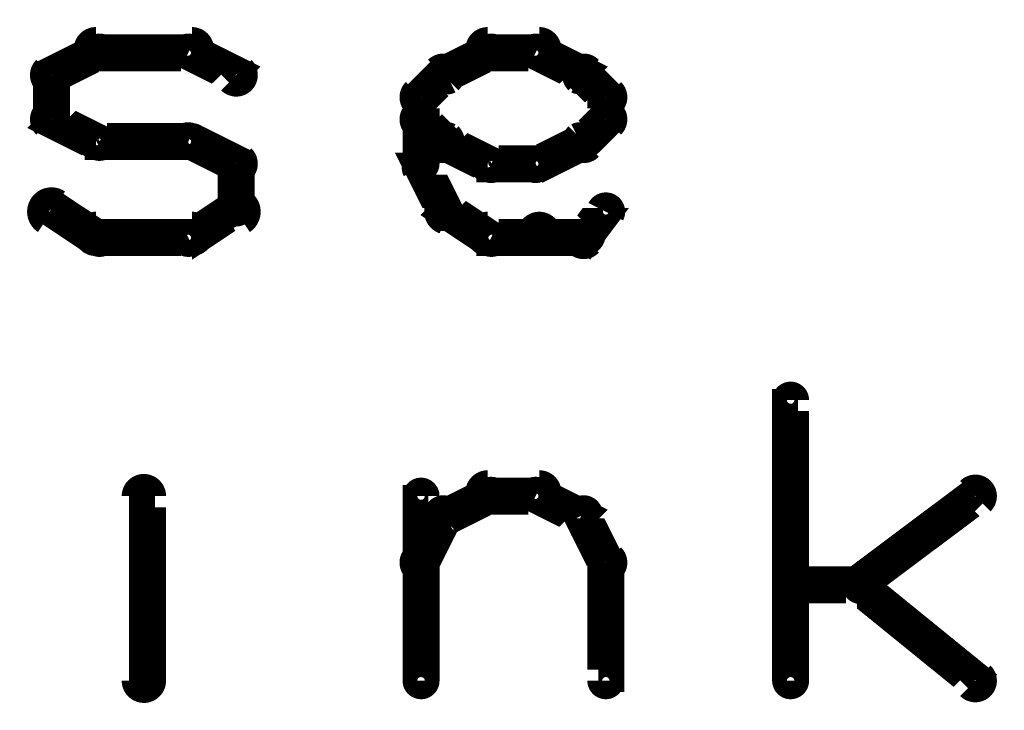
# Model space of a CAD drawing. Extents: x 35 to 575, y 26 to 553.
# Tile 122 of 125: x 522 to 535, y 345 to 354. Entities that reach past the tile are written whole.
import ezdxf

# ---------------------------------------------------------------- set-up
doc = ezdxf.new("R2010")
doc.units = 0
doc.layers.add('DRAWING', color=1, linetype='CONTINUOUS')

msp = doc.modelspace()

# ---------------------------------------------------------------- linework, layer by layer
at = {"layer": 'DRAWING', "color": 2}
for points in [[(521.9, 353.7, 0.3, 0.3, 1), (522.1, 353.5, 0, 0, 0), (522, 353.6, 0, 0, 0), (522, 353.6, 0.5, 0.5, 0), (522.6, 353.9, 0.5, 0.5, 0), (522.6, 353.9, 0, 0, 0), (522.6, 353.9, 0.3, 0.3, 0), (522.7, 353.8, 0.3, 0.3, 1), (522.6, 354, 0, 0, 0)], [(522.6, 354.1, 0.3, 0.3, 1), (522.6, 353.8, 0, 0, 0), (522.6, 353.9, 0, 0, 0), (522.6, 353.9, 0.5, 0.5, 0), (523.9, 353.9, 0.5, 0.5, 0), (523.9, 353.9, 0, 0, 0), (523.9, 353.9, 0.3, 0.3, 0), (523.9, 353.8, 0.3, 0.3, 1), (523.9, 354.1, 0, 0, 0)], [(523.9, 354, 0.3, 0.3, 1), (523.8, 353.8, 0, 0, 0), (523.9, 353.9, 0, 0, 0), (523.9, 353.9, 0.5, 0.5, 0), (524.5, 353.6, 0.5, 0.5, 0), (524.5, 353.6, 0, 0, 0), (524.5, 353.6, 0.3, 0.3, 0), (524.4, 353.5, 0.3, 0.3, 1), (524.6, 353.7, 0, 0, 0)], [(527.3, 353.7, 0.3, 0.3, 1), (527.4, 353.5, 0, 0, 0), (527.3, 353.6, 0, 0, 0), (527.3, 353.6, 0.5, 0.5, 0), (527.9, 353.9, 0.5, 0.5, 0), (527.9, 353.9, 0, 0, 0), (527.9, 353.9, 0.3, 0.3, 0), (528, 353.8, 0.3, 0.3, 1), (527.9, 354, 0, 0, 0)], [(527.9, 354.1, 0.3, 0.3, 1), (527.9, 353.8, 0, 0, 0), (527.9, 353.9, 0, 0, 0), (527.9, 353.9, 0.5, 0.5, 0), (528.6, 353.9, 0.5, 0.5, 0), (528.6, 353.9, 0, 0, 0), (528.6, 353.9, 0.3, 0.3, 0), (528.6, 353.8, 0.3, 0.3, 1), (528.6, 354.1, 0, 0, 0)], [(528.6, 354, 0.3, 0.3, 1), (528.5, 353.8, 0, 0, 0), (528.6, 353.9, 0, 0, 0), (528.6, 353.9, 0.5, 0.5, 0), (529.2, 353.6, 0.5, 0.5, 0), (529.2, 353.6, 0, 0, 0), (529.2, 353.6, 0.3, 0.3, 0), (529.1, 353.5, 0.3, 0.3, 1), (529.2, 353.7, 0, 0, 0)], [(526.9, 353.4, 0.3, 0.3, 1), (527.1, 353.2, 0, 0, 0), (527, 353.3, 0, 0, 0), (527, 353.3, 0.5, 0.5, 0), (527.3, 353.6, 0.5, 0.5, 0), (527.3, 353.6, 0, 0, 0), (527.3, 353.6, 0.3, 0.3, 0), (527.4, 353.5, 0.3, 0.3, 1), (527.2, 353.7, 0, 0, 0)], [(529.3, 353.7, 0.3, 0.3, 1), (529.1, 353.5, 0, 0, 0), (529.2, 353.6, 0, 0, 0), (529.2, 353.6, 0.5, 0.5, 0), (529.5, 353.3, 0.5, 0.5, 0), (529.5, 353.3, 0, 0, 0), (529.5, 353.3, 0.3, 0.3, 0), (529.4, 353.2, 0.3, 0.3, 1), (529.6, 353.4, 0, 0, 0)], [(521.9, 353, 0.3, 0.3, 1), (522.1, 353, 0, 0, 0), (522, 353, 0, 0, 0), (522, 353, 0.5, 0.5, 0), (522, 353.6, 0.5, 0.5, 0), (522, 353.6, 0, 0, 0), (522, 353.6, 0.3, 0.3, 0), (522.1, 353.6, 0.3, 0.3, 1), (521.9, 353.6, 0, 0, 0)], [(526.9, 352.4, 0.3, 0.3, 1), (527.1, 352.4, 0, 0, 0), (527, 352.4, 0, 0, 0), (527, 352.4, 0.5, 0.5, 0), (527, 353.3, 0.5, 0.5, 0), (527, 353.3, 0, 0, 0), (527, 353.3, 0.3, 0.3, 0), (527.1, 353.3, 0.3, 0.3, 1), (526.9, 353.3, 0, 0, 0)], [(529.6, 353.3, 0.3, 0.3, 1), (529.4, 353.3, 0, 0, 0), (529.5, 353.3, 0, 0, 0), (529.5, 353.3, 0.5, 0.5, 0), (529.5, 353, 0.5, 0.5, 0), (529.5, 353, 0, 0, 0), (529.5, 353, 0.3, 0.3, 0), (529.4, 353, 0.3, 0.3, 1), (529.6, 353, 0, 0, 0)], [(522.6, 352.6, 0.3, 0.3, 1), (522.7, 352.8, 0, 0, 0), (522.6, 352.7, 0, 0, 0), (522.6, 352.7, 0.5, 0.5, 0), (522, 353, 0.5, 0.5, 0), (522, 353, 0, 0, 0), (522, 353, 0.3, 0.3, 0), (522.1, 353.1, 0.3, 0.3, 1), (521.9, 352.9, 0, 0, 0)], [(527.2, 352.6, 0.3, 0.3, 1), (527.4, 352.8, 0, 0, 0), (527.3, 352.7, 0, 0, 0), (527.3, 352.7, 0.5, 0.5, 0), (527, 353, 0.5, 0.5, 0), (527, 353, 0, 0, 0), (527, 353, 0.3, 0.3, 0), (527.1, 353.1, 0.3, 0.3, 1), (526.9, 352.9, 0, 0, 0)], [(529.6, 352.9, 0.3, 0.3, 1), (529.4, 353.1, 0, 0, 0), (529.5, 353, 0, 0, 0), (529.5, 353, 0.5, 0.5, 0), (529.2, 352.7, 0.5, 0.5, 0), (529.2, 352.7, 0, 0, 0), (529.2, 352.7, 0.3, 0.3, 0), (529.1, 352.8, 0.3, 0.3, 1), (529.3, 352.6, 0, 0, 0)], [(523.9, 352.6, 0.3, 0.3, 1), (523.9, 352.8, 0, 0, 0), (523.9, 352.7, 0, 0, 0), (523.9, 352.7, 0.5, 0.5, 0), (522.6, 352.7, 0.5, 0.5, 0), (522.6, 352.7, 0, 0, 0), (522.6, 352.7, 0.3, 0.3, 0), (522.6, 352.8, 0.3, 0.3, 1), (522.6, 352.6, 0, 0, 0)], [(524.4, 352.3, 0.3, 0.3, 1), (524.6, 352.5, 0, 0, 0), (524.5, 352.4, 0, 0, 0), (524.5, 352.4, 0.5, 0.5, 0), (523.9, 352.7, 0.5, 0.5, 0), (523.9, 352.7, 0, 0, 0), (523.9, 352.7, 0.3, 0.3, 0), (523.9, 352.8, 0.3, 0.3, 1), (523.8, 352.6, 0, 0, 0)], [(527.9, 352.3, 0.3, 0.3, 1), (528, 352.5, 0, 0, 0), (527.9, 352.4, 0, 0, 0), (527.9, 352.4, 0.5, 0.5, 0), (527.3, 352.7, 0.5, 0.5, 0), (527.3, 352.7, 0, 0, 0), (527.3, 352.7, 0.3, 0.3, 0), (527.4, 352.8, 0.3, 0.3, 1), (527.3, 352.6, 0, 0, 0)], [(529.2, 352.6, 0.3, 0.3, 1), (529.1, 352.8, 0, 0, 0), (529.2, 352.7, 0, 0, 0), (529.2, 352.7, 0.5, 0.5, 0), (528.6, 352.4, 0.5, 0.5, 0), (528.6, 352.4, 0, 0, 0), (528.6, 352.4, 0.3, 0.3, 0), (528.5, 352.5, 0.3, 0.3, 1), (528.6, 352.3, 0, 0, 0)], [(524.4, 351.8, 0.3, 0.3, 1), (524.6, 351.8, 0, 0, 0), (524.5, 351.8, 0, 0, 0), (524.5, 351.8, 0.5, 0.5, 0), (524.5, 352.4, 0.5, 0.5, 0), (524.5, 352.4, 0, 0, 0), (524.5, 352.4, 0.3, 0.3, 0), (524.6, 352.4, 0.3, 0.3, 1), (524.4, 352.4, 0, 0, 0)], [(527.2, 351.7, 0.3, 0.3, 1), (527.4, 351.8, 0, 0, 0), (527.3, 351.8, 0, 0, 0), (527.3, 351.8, 0.5, 0.5, 0), (527, 352.4, 0.5, 0.5, 0), (527, 352.4, 0, 0, 0), (527, 352.4, 0.3, 0.3, 0), (527.1, 352.4, 0.3, 0.3, 1), (526.9, 352.3, 0, 0, 0)], [(528.6, 352.3, 0.3, 0.3, 1), (528.6, 352.5, 0, 0, 0), (528.6, 352.4, 0, 0, 0), (528.6, 352.4, 0.5, 0.5, 0), (527.9, 352.4, 0.5, 0.5, 0), (527.9, 352.4, 0, 0, 0), (527.9, 352.4, 0.3, 0.3, 0), (527.9, 352.5, 0.3, 0.3, 1), (527.9, 352.3, 0, 0, 0)], [(522.1, 351.9, 0.3, 0.3, 1), (521.9, 351.6, 0, 0, 0), (522, 351.8, 0, 0, 0), (522, 351.8, 0.5, 0.5, 0), (522.6, 351.4, 0.5, 0.5, 0), (522.6, 351.4, 0, 0, 0), (522.6, 351.4, 0.3, 0.3, 0), (522.6, 351.3, 0.3, 0.3, 1), (522.7, 351.5, 0, 0, 0)], [(523.8, 351.5, 0.3, 0.3, 1), (523.9, 351.3, 0, 0, 0), (523.9, 351.4, 0, 0, 0), (523.9, 351.4, 0.5, 0.5, 0), (524.5, 351.8, 0.5, 0.5, 0), (524.5, 351.8, 0, 0, 0), (524.5, 351.8, 0.3, 0.3, 0), (524.6, 351.6, 0.3, 0.3, 1), (524.4, 351.9, 0, 0, 0)], [(527.9, 351.3, 0.3, 0.3, 1), (528, 351.5, 0, 0, 0), (527.9, 351.4, 0, 0, 0), (527.9, 351.4, 0.5, 0.5, 0), (527.3, 351.8, 0.5, 0.5, 0), (527.3, 351.8, 0, 0, 0), (527.3, 351.8, 0.3, 0.3, 0), (527.4, 351.9, 0.3, 0.3, 1), (527.3, 351.6, 0, 0, 0)], [(529.6, 351.7, 0.3, 0.3, 1), (529.4, 351.8, 0, 0, 0), (529.5, 351.8, 0, 0, 0), (529.5, 351.8, 0.5, 0.5, 0), (529.2, 351.4, 0.5, 0.5, 0), (529.2, 351.4, 0, 0, 0), (529.2, 351.4, 0.3, 0.3, 0), (529.1, 351.5, 0.3, 0.3, 1), (529.3, 351.3, 0, 0, 0)], [(522.6, 351.6, 0.3, 0.3, 1), (522.6, 351.3, 0, 0, 0), (522.6, 351.4, 0, 0, 0), (522.6, 351.4, 0.5, 0.5, 0), (523.9, 351.4, 0.5, 0.5, 0), (523.9, 351.4, 0, 0, 0), (523.9, 351.4, 0.3, 0.3, 0), (523.9, 351.3, 0.3, 0.3, 1), (523.9, 351.6, 0, 0, 0)], [(528.6, 351.3, 0.3, 0.3, 1), (528.6, 351.6, 0, 0, 0), (528.6, 351.4, 0, 0, 0), (528.6, 351.4, 0.5, 0.5, 0), (527.9, 351.4, 0.5, 0.5, 0), (527.9, 351.4, 0, 0, 0), (527.9, 351.4, 0.3, 0.3, 0), (527.9, 351.6, 0.3, 0.3, 1), (527.9, 351.3, 0, 0, 0)], [(529.2, 351.3, 0.3, 0.3, 1), (529.2, 351.6, 0, 0, 0), (529.2, 351.4, 0, 0, 0), (529.2, 351.4, 0.5, 0.5, 0), (528.6, 351.4, 0.5, 0.5, 0), (528.6, 351.4, 0, 0, 0), (528.6, 351.4, 0.3, 0.3, 0), (528.6, 351.6, 0.3, 0.3, 1), (528.6, 351.3, 0, 0, 0)], [(531.9, 345.4, 0.3, 0.3, 1), (532.1, 345.4, 0, 0, 0), (532, 345.4, 0, 0, 0), (532, 345.4, 0.5, 0.5, 0), (532, 349.2, 0.5, 0.5, 0), (532, 349.2, 0, 0, 0), (532, 349.2, 0.3, 0.3, 0), (532.1, 349.2, 0.3, 0.3, 1), (531.9, 349.2, 0, 0, 0)], [(523.3, 348.9, 0.3, 0.3, 1), (523.3, 348.9, 0, 0, 0), (523.3, 348.9, 0, 0, 0), (523.3, 348.9, 0.5, 0.5, 0), (523.3, 348.9, 0.5, 0.5, 0), (523.3, 348.9, 0, 0, 0), (523.3, 348.9, 0.3, 0.3, 0), (523.3, 348.9, 0.3, 0.3, 1), (523.3, 348.9, 0, 0, 0)], [(523.1, 345.4, 0.3, 0.3, 1), (523.4, 345.4, 0, 0, 0), (523.3, 345.4, 0, 0, 0), (523.3, 345.4, 0.5, 0.5, 0), (523.3, 347.9, 0.5, 0.5, 0), (523.3, 347.9, 0, 0, 0), (523.3, 347.9, 0.3, 0.3, 0), (523.4, 347.9, 0.3, 0.3, 1), (523.1, 347.9, 0, 0, 0)], [(526.9, 345.4, 0.3, 0.3, 1), (527.1, 345.4, 0, 0, 0), (527, 345.4, 0, 0, 0), (527, 345.4, 0.5, 0.5, 0), (527, 347.9, 0.5, 0.5, 0), (527, 347.9, 0, 0, 0), (527, 347.9, 0.3, 0.3, 0), (527.1, 347.9, 0.3, 0.3, 1), (526.9, 347.9, 0, 0, 0)], [(527.3, 347.7, 0.3, 0.3, 1), (527.4, 347.5, 0, 0, 0), (527.3, 347.6, 0, 0, 0), (527.3, 347.6, 0.5, 0.5, 0), (527.9, 347.9, 0.5, 0.5, 0), (527.9, 347.9, 0, 0, 0), (527.9, 347.9, 0.3, 0.3, 0), (528, 347.8, 0.3, 0.3, 1), (527.9, 348, 0, 0, 0)], [(527.9, 348.1, 0.3, 0.3, 1), (527.9, 347.8, 0, 0, 0), (527.9, 347.9, 0, 0, 0), (527.9, 347.9, 0.5, 0.5, 0), (528.6, 347.9, 0.5, 0.5, 0), (528.6, 347.9, 0, 0, 0), (528.6, 347.9, 0.3, 0.3, 0), (528.6, 347.8, 0.3, 0.3, 1), (528.6, 348.1, 0, 0, 0)], [(528.6, 348, 0.3, 0.3, 1), (528.5, 347.8, 0, 0, 0), (528.6, 347.9, 0, 0, 0), (528.6, 347.9, 0.5, 0.5, 0), (529.2, 347.6, 0.5, 0.5, 0), (529.2, 347.6, 0, 0, 0), (529.2, 347.6, 0.3, 0.3, 0), (529.1, 347.5, 0.3, 0.3, 1), (529.2, 347.7, 0, 0, 0)], [(532.9, 346.8, 0.3, 0.3, 1), (533, 346.6, 0, 0, 0), (532.9, 346.7, 0, 0, 0), (532.9, 346.7, 0.5, 0.5, 0), (534.5, 347.9, 0.5, 0.5, 0), (534.5, 347.9, 0, 0, 0), (534.5, 347.9, 0.3, 0.3, 0), (534.6, 347.8, 0.3, 0.3, 1), (534.4, 348, 0, 0, 0)], [(526.9, 347.1, 0.3, 0.3, 1), (527.1, 346.9, 0, 0, 0), (527, 347, 0, 0, 0), (527, 347, 0.5, 0.5, 0), (527.3, 347.6, 0.5, 0.5, 0), (527.3, 347.6, 0, 0, 0), (527.3, 347.6, 0.3, 0.3, 0), (527.4, 347.6, 0.3, 0.3, 1), (527.2, 347.7, 0, 0, 0)], [(529.3, 347.7, 0.3, 0.3, 1), (529.1, 347.6, 0, 0, 0), (529.2, 347.6, 0, 0, 0), (529.2, 347.6, 0.5, 0.5, 0), (529.5, 347, 0.5, 0.5, 0), (529.5, 347, 0, 0, 0), (529.5, 347, 0.3, 0.3, 0), (529.4, 346.9, 0.3, 0.3, 1), (529.6, 347.1, 0, 0, 0)], [(529.6, 347, 0.3, 0.3, 1), (529.4, 347, 0, 0, 0), (529.5, 347, 0, 0, 0), (529.5, 347, 0.5, 0.5, 0), (529.5, 345.4, 0.5, 0.5, 0), (529.5, 345.4, 0, 0, 0), (529.5, 345.4, 0.3, 0.3, 0), (529.4, 345.4, 0.3, 0.3, 1), (529.6, 345.4, 0, 0, 0)], [(532, 346.8, 0.3, 0.3, 1), (532, 346.6, 0, 0, 0), (532, 346.7, 0, 0, 0), (532, 346.7, 0.5, 0.5, 0), (532.9, 346.7, 0.5, 0.5, 0), (532.9, 346.7, 0, 0, 0), (532.9, 346.7, 0.3, 0.3, 0), (532.9, 346.6, 0.3, 0.3, 1), (532.9, 346.8, 0, 0, 0)], [(533, 346.8, 0.3, 0.3, 1), (532.9, 346.6, 0, 0, 0), (532.9, 346.7, 0, 0, 0), (532.9, 346.7, 0.5, 0.5, 0), (534.5, 345.4, 0.5, 0.5, 0), (534.5, 345.4, 0, 0, 0), (534.5, 345.4, 0.3, 0.3, 0), (534.4, 345.3, 0.3, 0.3, 1), (534.6, 345.5, 0, 0, 0)]]:
    msp.add_lwpolyline(points, format="xyseb", dxfattribs=at)

doc.saveas('drawing.dxf')
